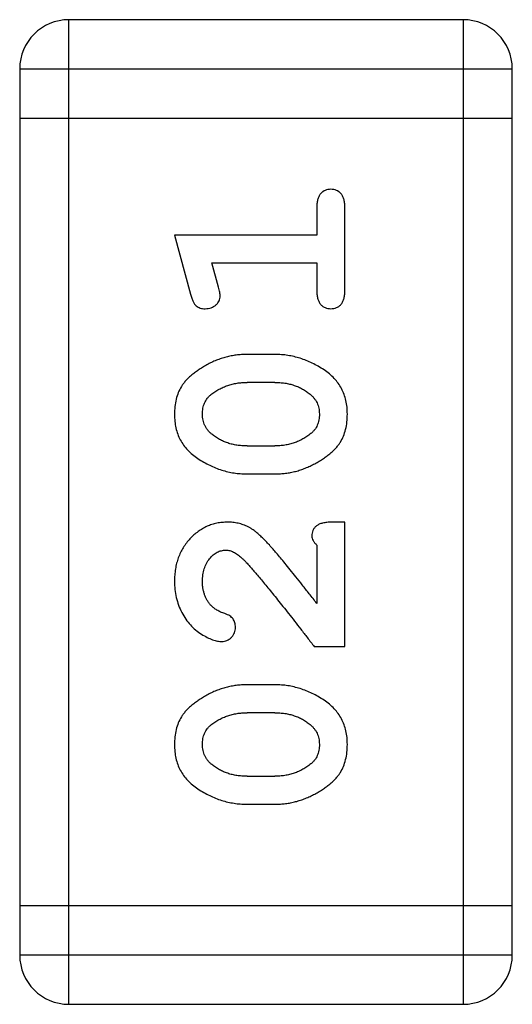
# Model space of a CAD drawing. Header units: millimetres. Extents: x 72 to 239, y 133 to 319.
# Tile 5 of 240: x 127.476 to 127.781, y 147.414 to 148.024. Entities that reach past the tile are written whole.
import ezdxf

# ---------------------------------------------------------------- set-up
doc = ezdxf.new("R2010")
doc.units = ezdxf.units.MM
doc.header["$LTSCALE"] = 5
doc.layers.get('0').update_dxf_attribs({"linetype": 'CONTINUOUS'})

msp = doc.modelspace()

# ---------------------------------------------------------------- linework, layer by layer
for p, q in [((127.75018, 148.02386), (127.50634, 148.02386)), ((127.50634, 147.41426), (127.50634, 148.02386)), ((127.75018, 148.02386), (127.75018, 147.41426)), ((127.47586, 147.99338), (127.78066, 147.99338)), ((127.47586, 147.99338), (127.47586, 147.44474)), ((127.78066, 147.44474), (127.78066, 147.99338)), ((127.47586, 147.9629), (127.78066, 147.9629)), ((127.65972, 147.90783), (127.65972, 147.89053)), ((127.67703, 147.85592), (127.67703, 147.90783)), ((127.65972, 147.89053), (127.57162, 147.89053)), ((127.57162, 147.89053), (127.58151, 147.85395)), ((127.59475, 147.87322), (127.65972, 147.87322)), ((127.59891, 147.85821), (127.59475, 147.87322)), ((127.65972, 147.87322), (127.65972, 147.85592)), ((127.63398, 147.81659), (127.61624, 147.81659)), ((127.63371, 147.79929), (127.61651, 147.79929)), ((127.61651, 147.75996), (127.63371, 147.75996)), ((127.61624, 147.74265), (127.63398, 147.74265)), ((127.67703, 147.71276), (127.66916, 147.71276)), ((127.67703, 147.63568), (127.67703, 147.71276)), ((127.65972, 147.6986), (127.65972, 147.66242)), ((127.65815, 147.63568), (127.67703, 147.63568)), ((127.63398, 147.61208), (127.61624, 147.61208)), ((127.63371, 147.59478), (127.61651, 147.59478)), ((127.61651, 147.55545), (127.63371, 147.55545)), ((127.61624, 147.53814), (127.63398, 147.53814)), ((127.78066, 147.47522), (127.47586, 147.47522)), ((127.78066, 147.44474), (127.47586, 147.44474)), ((127.50634, 147.41426), (127.75018, 147.41426))]:
    msp.add_line(p, q)
for centre, start, end in [((127.50634, 147.99338), 90, 180), ((127.75018, 147.99338), 0, 90), ((127.50634, 147.44474), 180, 270), ((127.75018, 147.44474), 270, 0)]:
    msp.add_arc(centre, 0.03048, start, end)
for points, knots in [([(127.66837, 147.91885), (127.66776, 147.91881), (127.66658, 147.91875), (127.6649, 147.91825), (127.6634, 147.91741), (127.66208, 147.91624), (127.66099, 147.91469), (127.66025, 147.91274), (127.65978, 147.91041), (127.65974, 147.90873), (127.65972, 147.90783)], [0, 0, 0, 0, 0.11517, 0.223509, 0.328254, 0.438012, 0.553651, 0.682263, 0.830856, 1, 1, 1, 1]), ([(127.67703, 147.90783), (127.677, 147.90873), (127.67696, 147.91041), (127.67649, 147.91273), (127.67578, 147.9147), (127.67469, 147.91624), (127.67337, 147.91741), (127.67185, 147.91824), (127.67017, 147.91875), (127.66898, 147.91881), (127.66837, 147.91885)], [0, 0, 0, 0, 0.169012, 0.317488, 0.445429, 0.560977, 0.67065, 0.776666, 0.88492, 1, 1, 1, 1]), ([(127.58151, 147.85395), (127.58176, 147.8531), (127.58223, 147.85154), (127.58308, 147.84946), (127.58399, 147.84783), (127.58502, 147.84664), (127.5862, 147.84584), (127.58753, 147.8453), (127.58904, 147.84494), (127.59011, 147.84492), (127.59067, 147.84491)], [0, 0, 0, 0, 0.187321, 0.344927, 0.475328, 0.579604, 0.674244, 0.773631, 0.882025, 1, 1, 1, 1]), ([(127.59067, 147.84491), (127.5913, 147.84493), (127.59252, 147.84498), (127.59426, 147.84545), (127.59588, 147.84616), (127.59728, 147.8472), (127.59846, 147.8484), (127.59933, 147.84976), (127.59984, 147.85125), (127.59991, 147.85228), (127.59994, 147.8528)], [0, 0, 0, 0, 0.138815, 0.27042, 0.39836, 0.52875, 0.654955, 0.771147, 0.884581, 1, 1, 1, 1]), ([(127.59994, 147.8528), (127.59992, 147.85313), (127.59988, 147.85389), (127.59967, 147.85513), (127.59934, 147.8566), (127.59906, 147.85764), (127.59891, 147.85821)], [0, 0, 0, 0, 0.183151, 0.413144, 0.682305, 1, 1, 1, 1]), ([(127.65972, 147.85592), (127.65974, 147.85502), (127.65979, 147.85334), (127.66024, 147.85101), (127.661, 147.84906), (127.66206, 147.84749), (127.66341, 147.84635), (127.6649, 147.84551), (127.66658, 147.845), (127.66776, 147.84494), (127.66837, 147.84491)], [0, 0, 0, 0, 0.169102, 0.317658, 0.446239, 0.563118, 0.671828, 0.776546, 0.884858, 1, 1, 1, 1]), ([(127.66837, 147.84491), (127.66898, 147.84494), (127.67017, 147.845), (127.67185, 147.84551), (127.67336, 147.84634), (127.6747, 147.84749), (127.67577, 147.84905), (127.67649, 147.85102), (127.67696, 147.85334), (127.677, 147.85502), (127.67703, 147.85592)], [0, 0, 0, 0, 0.115051, 0.223278, 0.329269, 0.437893, 0.554681, 0.682591, 0.83103, 1, 1, 1, 1]), ([(127.61624, 147.81659), (127.61516, 147.81657), (127.61302, 147.81653), (127.60983, 147.81624), (127.60669, 147.8157), (127.60359, 147.81503), (127.60054, 147.81411), (127.59753, 147.813), (127.59456, 147.81171), (127.59168, 147.81021), (127.58895, 147.80861), (127.58639, 147.80698), (127.58408, 147.80532), (127.58197, 147.80365), (127.58012, 147.80194), (127.57847, 147.80023), (127.57704, 147.7985), (127.57548, 147.79613), (127.57388, 147.79296), (127.57257, 147.78879), (127.57177, 147.78424), (127.57167, 147.78108), (127.57162, 147.77945)], [0, 0, 0, 0, 0.049855, 0.099516, 0.148482, 0.19758, 0.246804, 0.296268, 0.346517, 0.397047, 0.446826, 0.49336, 0.537801, 0.579207, 0.617974, 0.654833, 0.689171, 0.722088, 0.786392, 0.853518, 0.924186, 1, 1, 1, 1]), ([(127.6786, 147.7797), (127.67856, 147.78114), (127.67849, 147.78396), (127.67777, 147.78805), (127.67665, 147.79189), (127.67506, 147.79546), (127.67304, 147.79879), (127.67052, 147.80183), (127.66757, 147.80463), (127.66419, 147.80709), (127.66059, 147.80928), (127.65692, 147.81124), (127.6532, 147.81289), (127.64944, 147.81425), (127.64563, 147.81528), (127.64179, 147.81606), (127.6379, 147.8165), (127.63529, 147.81656), (127.63398, 147.81659)], [0, 0, 0, 0, 0.067217, 0.131051, 0.19272, 0.252824, 0.312745, 0.373449, 0.436041, 0.501494, 0.567761, 0.632087, 0.695096, 0.757109, 0.817993, 0.878657, 0.939311, 1, 1, 1, 1]), ([(127.59421, 147.79172), (127.59502, 147.79232), (127.59661, 147.79352), (127.59915, 147.79506), (127.60179, 147.79638), (127.60455, 147.79743), (127.6074, 147.79828), (127.61034, 147.79886), (127.61339, 147.79921), (127.61546, 147.79926), (127.61651, 147.79929)], [0, 0, 0, 0, 0.125331, 0.248948, 0.371201, 0.494032, 0.616811, 0.742104, 0.868849, 1, 1, 1, 1]), ([(127.63371, 147.79929), (127.63477, 147.79926), (127.63685, 147.79921), (127.63991, 147.79889), (127.64284, 147.79834), (127.64563, 147.7975), (127.64832, 147.79652), (127.65084, 147.79523), (127.65327, 147.79378), (127.65475, 147.79262), (127.65549, 147.79203)], [0, 0, 0, 0, 0.135449, 0.266263, 0.393429, 0.516942, 0.639128, 0.758779, 0.879341, 1, 1, 1, 1]), ([(127.58893, 147.77957), (127.58894, 147.7802), (127.58896, 147.78144), (127.58922, 147.78324), (127.58963, 147.78495), (127.59022, 147.78652), (127.59096, 147.788), (127.59188, 147.78936), (127.59296, 147.79062), (127.59379, 147.79135), (127.59421, 147.79172)], [0, 0, 0, 0, 0.138115, 0.270177, 0.397547, 0.520057, 0.63869, 0.757499, 0.878226, 1, 1, 1, 1]), ([(127.65549, 147.79203), (127.65595, 147.79164), (127.65686, 147.79085), (127.65804, 147.78951), (127.65905, 147.78809), (127.65988, 147.78658), (127.66051, 147.785), (127.66096, 147.78332), (127.66124, 147.78156), (127.66127, 147.78036), (127.66129, 147.77974)], [0, 0, 0, 0, 0.129853, 0.25607, 0.380154, 0.49978, 0.62208, 0.743277, 0.868791, 1, 1, 1, 1]), ([(127.57162, 147.77945), (127.57166, 147.77801), (127.57174, 147.7752), (127.57245, 147.77112), (127.57357, 147.76729), (127.57515, 147.7637), (127.57722, 147.76041), (127.57973, 147.75736), (127.5827, 147.75457), (127.58609, 147.75211), (127.58968, 147.74991), (127.59336, 147.74799), (127.59706, 147.74632), (127.60083, 147.745), (127.60462, 147.74393), (127.60846, 147.7432), (127.61233, 147.74274), (127.61493, 147.74268), (127.61624, 147.74265)], [0, 0, 0, 0, 0.06692, 0.130834, 0.19258, 0.252759, 0.312631, 0.373411, 0.436359, 0.501894, 0.568244, 0.632472, 0.69556, 0.757163, 0.818592, 0.878885, 0.939235, 1, 1, 1, 1]), ([(127.59473, 147.76721), (127.59427, 147.76762), (127.59337, 147.76842), (127.59219, 147.76976), (127.59116, 147.77116), (127.59035, 147.77268), (127.5897, 147.77428), (127.58927, 147.77597), (127.58899, 147.77774), (127.58895, 147.77896), (127.58893, 147.77957)], [0, 0, 0, 0, 0.13042, 0.256046, 0.378133, 0.498725, 0.620452, 0.742761, 0.869406, 1, 1, 1, 1]), ([(127.63398, 147.74265), (127.63506, 147.74267), (127.63719, 147.74271), (127.64036, 147.74302), (127.64349, 147.7435), (127.64659, 147.7442), (127.64963, 147.74507), (127.65262, 147.74621), (127.65559, 147.74746), (127.65846, 147.74894), (127.6612, 147.75051), (127.66374, 147.75214), (127.66605, 147.75379), (127.66816, 147.75543), (127.67002, 147.75713), (127.67169, 147.75882), (127.67312, 147.76056), (127.67471, 147.76293), (127.67632, 147.76611), (127.67763, 147.7703), (127.67846, 147.77487), (127.67855, 147.77805), (127.6786, 147.7797)], [0, 0, 0, 0, 0.049886, 0.09882, 0.148132, 0.19689, 0.246038, 0.295176, 0.345305, 0.395692, 0.445312, 0.491875, 0.535813, 0.577009, 0.616081, 0.652689, 0.687585, 0.720206, 0.785062, 0.85223, 0.923759, 1, 1, 1, 1]), ([(127.66129, 147.77974), (127.66128, 147.7791), (127.66126, 147.77786), (127.66101, 147.77605), (127.6606, 147.77435), (127.66, 147.77277), (127.65926, 147.7713), (127.65835, 147.76994), (127.65725, 147.7687), (127.65643, 147.76797), (127.65601, 147.7676)], [0, 0, 0, 0, 0.139844, 0.271849, 0.399162, 0.521619, 0.6402, 0.758957, 0.87828, 1, 1, 1, 1]), ([(127.61651, 147.75996), (127.61545, 147.75998), (127.61337, 147.76004), (127.61031, 147.76035), (127.60737, 147.76091), (127.60458, 147.76174), (127.6019, 147.76273), (127.59938, 147.76401), (127.59696, 147.76547), (127.59547, 147.76663), (127.59473, 147.76721)], [0, 0, 0, 0, 0.135446, 0.266257, 0.393419, 0.517936, 0.639137, 0.758785, 0.879345, 1, 1, 1, 1]), ([(127.65601, 147.7676), (127.65522, 147.76699), (127.65364, 147.76576), (127.65109, 147.76423), (127.64847, 147.76288), (127.64571, 147.76183), (127.64285, 147.761), (127.6399, 147.76037), (127.63684, 147.76003), (127.63476, 147.75998), (127.63371, 147.75996)], [0, 0, 0, 0, 0.124927, 0.248361, 0.370889, 0.492583, 0.61616, 0.741472, 0.869044, 1, 1, 1, 1]), ([(127.60439, 147.71276), (127.60327, 147.71273), (127.60107, 147.71265), (127.59784, 147.71219), (127.59474, 147.71136), (127.59176, 147.71024), (127.58891, 147.70877), (127.58619, 147.70699), (127.5836, 147.70488), (127.58116, 147.70249), (127.57893, 147.69984), (127.57696, 147.697), (127.57531, 147.69395), (127.57394, 147.69074), (127.57292, 147.68732), (127.57215, 147.68375), (127.57171, 147.67997), (127.57165, 147.6774), (127.57162, 147.67609)], [0, 0, 0, 0, 0.060981, 0.120256, 0.178148, 0.236115, 0.293993, 0.352864, 0.413358, 0.476056, 0.539296, 0.602396, 0.665116, 0.728325, 0.792919, 0.859317, 0.928302, 1, 1, 1, 1]), ([(127.63268, 147.696), (127.63191, 147.69688), (127.63042, 147.69857), (127.6282, 147.70094), (127.62609, 147.70305), (127.62411, 147.70492), (127.62224, 147.70654), (127.62047, 147.70789), (127.61883, 147.70901), (127.61678, 147.71013), (127.61422, 147.7112), (127.61105, 147.71211), (127.60776, 147.71267), (127.60552, 147.71273), (127.60439, 147.71276)], [0, 0, 0, 0, 0.103002, 0.197728, 0.285279, 0.365235, 0.437224, 0.502446, 0.560545, 0.611446, 0.707576, 0.80349, 0.900532, 1, 1, 1, 1]), ([(127.66916, 147.71276), (127.66809, 147.71274), (127.66612, 147.7127), (127.66341, 147.71225), (127.66116, 147.71159), (127.65942, 147.71052), (127.65813, 147.70921), (127.65723, 147.70769), (127.65665, 147.70597), (127.6566, 147.70475), (127.65657, 147.70411)], [0, 0, 0, 0, 0.1844, 0.34094, 0.473574, 0.586824, 0.690029, 0.789175, 0.890445, 1, 1, 1, 1]), ([(127.65657, 147.70411), (127.65662, 147.70366), (127.6567, 147.70272), (127.65736, 147.70134), (127.65836, 147.69992), (127.65925, 147.69906), (127.65972, 147.6986)], [0, 0, 0, 0, 0.20611, 0.432681, 0.695597, 1, 1, 1, 1]), ([(127.58893, 147.67597), (127.58897, 147.67737), (127.58906, 147.68006), (127.58991, 147.68388), (127.59128, 147.68726), (127.59321, 147.69014), (127.59547, 147.69246), (127.59794, 147.69421), (127.60065, 147.69525), (127.60252, 147.69539), (127.60346, 147.69546)], [0, 0, 0, 0, 0.156344, 0.299348, 0.4327, 0.561, 0.682299, 0.791883, 0.89611, 1, 1, 1, 1]), ([(127.60346, 147.69546), (127.60424, 147.6954), (127.60588, 147.69527), (127.60831, 147.6943), (127.61079, 147.69277), (127.61234, 147.69141), (127.61317, 147.69069)], [0, 0, 0, 0, 0.212836, 0.442809, 0.70317, 1, 1, 1, 1]), ([(127.65972, 147.66242), (127.65816, 147.66442), (127.65517, 147.66825), (127.65085, 147.67371), (127.64692, 147.67869), (127.64334, 147.68313), (127.64017, 147.6871), (127.63734, 147.69051), (127.63489, 147.69343), (127.63337, 147.6952), (127.63268, 147.696)], [0, 0, 0, 0, 0.176662, 0.337826, 0.484741, 0.617764, 0.73494, 0.837793, 0.926412, 1, 1, 1, 1]), ([(127.61317, 147.69069), (127.61362, 147.69025), (127.6146, 147.68929), (127.61615, 147.68769), (127.61789, 147.6858), (127.61981, 147.68362), (127.62194, 147.68117), (127.62428, 147.67844), (127.62678, 147.67541), (127.62949, 147.67211), (127.63241, 147.66854), (127.6355, 147.66467), (127.63881, 147.66054), (127.6423, 147.65611), (127.64598, 147.6514), (127.64986, 147.64641), (127.65395, 147.64114), (127.65672, 147.63753), (127.65815, 147.63568)], [0, 0, 0, 0, 0.026647, 0.057942, 0.094152, 0.134806, 0.180631, 0.231142, 0.286385, 0.346321, 0.411439, 0.481035, 0.555329, 0.634592, 0.718826, 0.807759, 0.901393, 1, 1, 1, 1]), ([(127.57162, 147.67609), (127.57168, 147.67439), (127.5718, 147.67103), (127.57265, 147.66609), (127.57409, 147.66135), (127.57607, 147.65686), (127.5785, 147.65271), (127.58138, 147.64907), (127.58462, 147.64592), (127.58819, 147.6434), (127.59176, 147.64144), (127.59508, 147.63997), (127.5981, 147.63904), (127.60005, 147.63889), (127.60095, 147.63882)], [0, 0, 0, 0, 0.098286, 0.193983, 0.289056, 0.384352, 0.477435, 0.566197, 0.652355, 0.737986, 0.818188, 0.887401, 0.94802, 1, 1, 1, 1]), ([(127.59431, 147.66109), (127.59388, 147.66159), (127.59303, 147.66259), (127.59192, 147.66421), (127.59101, 147.66596), (127.59025, 147.66777), (127.58965, 147.66969), (127.58925, 147.6717), (127.58895, 147.6738), (127.58894, 147.67523), (127.58893, 147.67597)], [0, 0, 0, 0, 0.121873, 0.243139, 0.363336, 0.485133, 0.607572, 0.734701, 0.864814, 1, 1, 1, 1]), ([(127.60282, 147.65613), (127.60192, 147.65644), (127.60022, 147.65704), (127.59792, 147.65826), (127.5959, 147.65952), (127.59483, 147.66058), (127.59431, 147.66109)], [0, 0, 0, 0, 0.285518, 0.544185, 0.781367, 1, 1, 1, 1]), ([(127.60938, 147.64765), (127.60936, 147.64814), (127.60932, 147.64909), (127.60905, 147.65046), (127.60858, 147.65171), (127.6079, 147.65285), (127.607, 147.65388), (127.60582, 147.65475), (127.60442, 147.65553), (127.60337, 147.65592), (127.60282, 147.65613)], [0, 0, 0, 0, 0.127347, 0.246131, 0.359406, 0.470543, 0.586092, 0.711469, 0.847022, 1, 1, 1, 1]), ([(127.60095, 147.63882), (127.60149, 147.63886), (127.60257, 147.63892), (127.60413, 147.63944), (127.60558, 147.64028), (127.60689, 147.6414), (127.60799, 147.64275), (127.60878, 147.64428), (127.60932, 147.64592), (127.60936, 147.64706), (127.60938, 147.64765)], [0, 0, 0, 0, 0.120856, 0.239483, 0.360995, 0.490166, 0.620982, 0.746416, 0.870253, 1, 1, 1, 1]), ([(127.61624, 147.61208), (127.61516, 147.61206), (127.61302, 147.61202), (127.60983, 147.61173), (127.60669, 147.61119), (127.60359, 147.61052), (127.60054, 147.6096), (127.59753, 147.60849), (127.59456, 147.6072), (127.59168, 147.6057), (127.58895, 147.60409), (127.58639, 147.60247), (127.58408, 147.6008), (127.58197, 147.59914), (127.58012, 147.59743), (127.57847, 147.59572), (127.57704, 147.59399), (127.57548, 147.59162), (127.57388, 147.58844), (127.57257, 147.58428), (127.57177, 147.57973), (127.57167, 147.57657), (127.57162, 147.57494)], [0, 0, 0, 0, 0.049855, 0.099516, 0.148482, 0.19758, 0.246804, 0.296268, 0.346517, 0.397047, 0.446826, 0.49336, 0.537801, 0.579207, 0.617974, 0.654833, 0.689171, 0.722088, 0.786392, 0.853518, 0.924186, 1, 1, 1, 1]), ([(127.6786, 147.57518), (127.67856, 147.57663), (127.67849, 147.57945), (127.67777, 147.58354), (127.67665, 147.58738), (127.67506, 147.59095), (127.67304, 147.59428), (127.67052, 147.59732), (127.66757, 147.60012), (127.66419, 147.60258), (127.66059, 147.60477), (127.65692, 147.60673), (127.6532, 147.60838), (127.64944, 147.60974), (127.64563, 147.61077), (127.64179, 147.61155), (127.6379, 147.61199), (127.63529, 147.61205), (127.63398, 147.61208)], [0, 0, 0, 0, 0.067217, 0.131051, 0.19272, 0.252824, 0.312745, 0.373449, 0.436041, 0.501494, 0.567761, 0.632087, 0.695096, 0.757109, 0.817993, 0.878657, 0.939311, 1, 1, 1, 1]), ([(127.59421, 147.5872), (127.59502, 147.58781), (127.59661, 147.58901), (127.59915, 147.59055), (127.60179, 147.59187), (127.60455, 147.59291), (127.6074, 147.59377), (127.61034, 147.59435), (127.61339, 147.5947), (127.61546, 147.59475), (127.61651, 147.59478)], [0, 0, 0, 0, 0.125331, 0.248948, 0.371201, 0.494032, 0.616811, 0.742104, 0.868849, 1, 1, 1, 1]), ([(127.63371, 147.59478), (127.63477, 147.59475), (127.63685, 147.59469), (127.63991, 147.59438), (127.64284, 147.59382), (127.64563, 147.59299), (127.64832, 147.59201), (127.65084, 147.59072), (127.65327, 147.58927), (127.65475, 147.58811), (127.65549, 147.58752)], [0, 0, 0, 0, 0.135449, 0.266263, 0.393429, 0.516942, 0.639128, 0.758779, 0.879341, 1, 1, 1, 1]), ([(127.58893, 147.57506), (127.58894, 147.57569), (127.58896, 147.57693), (127.58922, 147.57873), (127.58963, 147.58043), (127.59022, 147.58201), (127.59096, 147.58349), (127.59188, 147.58485), (127.59296, 147.58611), (127.59379, 147.58684), (127.59421, 147.5872)], [0, 0, 0, 0, 0.138115, 0.270177, 0.397547, 0.520057, 0.63869, 0.757499, 0.878226, 1, 1, 1, 1]), ([(127.65549, 147.58752), (127.65595, 147.58712), (127.65686, 147.58634), (127.65804, 147.58499), (127.65905, 147.58358), (127.65988, 147.58207), (127.66051, 147.58048), (127.66096, 147.57881), (127.66124, 147.57705), (127.66127, 147.57585), (127.66129, 147.57523)], [0, 0, 0, 0, 0.129853, 0.25607, 0.380154, 0.49978, 0.62208, 0.743277, 0.868791, 1, 1, 1, 1]), ([(127.57162, 147.57494), (127.57166, 147.5735), (127.57174, 147.57069), (127.57245, 147.56661), (127.57357, 147.56277), (127.57515, 147.55919), (127.57722, 147.5559), (127.57973, 147.55285), (127.5827, 147.55006), (127.58609, 147.5476), (127.58968, 147.5454), (127.59336, 147.54347), (127.59706, 147.54181), (127.60083, 147.54049), (127.60462, 147.53942), (127.60846, 147.53869), (127.61233, 147.53823), (127.61493, 147.53817), (127.61624, 147.53814)], [0, 0, 0, 0, 0.06692, 0.130834, 0.19258, 0.252759, 0.312631, 0.373411, 0.436359, 0.501894, 0.568244, 0.632472, 0.69556, 0.757163, 0.818592, 0.878885, 0.939235, 1, 1, 1, 1]), ([(127.59473, 147.5627), (127.59427, 147.56311), (127.59337, 147.56391), (127.59219, 147.56525), (127.59116, 147.56665), (127.59035, 147.56817), (127.5897, 147.56977), (127.58927, 147.57146), (127.58899, 147.57323), (127.58895, 147.57445), (127.58893, 147.57506)], [0, 0, 0, 0, 0.13042, 0.256046, 0.378133, 0.498725, 0.620452, 0.742761, 0.869406, 1, 1, 1, 1]), ([(127.63398, 147.53814), (127.63506, 147.53816), (127.63719, 147.5382), (127.64036, 147.53851), (127.64349, 147.53899), (127.64659, 147.53969), (127.64963, 147.54056), (127.65262, 147.5417), (127.65559, 147.54295), (127.65846, 147.54443), (127.6612, 147.546), (127.66374, 147.54763), (127.66605, 147.54928), (127.66816, 147.55092), (127.67002, 147.55262), (127.67169, 147.55431), (127.67312, 147.55605), (127.67471, 147.55842), (127.67632, 147.56159), (127.67763, 147.56579), (127.67846, 147.57036), (127.67855, 147.57354), (127.6786, 147.57518)], [0, 0, 0, 0, 0.049886, 0.09882, 0.148132, 0.19689, 0.246038, 0.295176, 0.345305, 0.395692, 0.445312, 0.491875, 0.535813, 0.577009, 0.616081, 0.652689, 0.687585, 0.720206, 0.785062, 0.85223, 0.923759, 1, 1, 1, 1]), ([(127.66129, 147.57523), (127.66128, 147.57459), (127.66126, 147.57335), (127.66101, 147.57154), (127.6606, 147.56984), (127.66, 147.56826), (127.65926, 147.56679), (127.65835, 147.56543), (127.65725, 147.56419), (127.65643, 147.56346), (127.65601, 147.56309)], [0, 0, 0, 0, 0.139844, 0.271849, 0.399162, 0.521619, 0.6402, 0.758957, 0.87828, 1, 1, 1, 1]), ([(127.61651, 147.55545), (127.61545, 147.55547), (127.61337, 147.55553), (127.61031, 147.55584), (127.60737, 147.5564), (127.60458, 147.55723), (127.6019, 147.55822), (127.59938, 147.5595), (127.59696, 147.56095), (127.59547, 147.56212), (127.59473, 147.5627)], [0, 0, 0, 0, 0.135446, 0.266257, 0.393419, 0.517936, 0.639137, 0.758785, 0.879345, 1, 1, 1, 1]), ([(127.65601, 147.56309), (127.65522, 147.56248), (127.65364, 147.56125), (127.65109, 147.55972), (127.64847, 147.55837), (127.64571, 147.55732), (127.64285, 147.55649), (127.6399, 147.55586), (127.63684, 147.55552), (127.63476, 147.55547), (127.63371, 147.55545)], [0, 0, 0, 0, 0.124927, 0.248361, 0.370889, 0.492583, 0.61616, 0.741472, 0.869044, 1, 1, 1, 1])]:
    msp.add_open_spline(points, degree=3, knots=knots)

doc.saveas('drawing.dxf')
